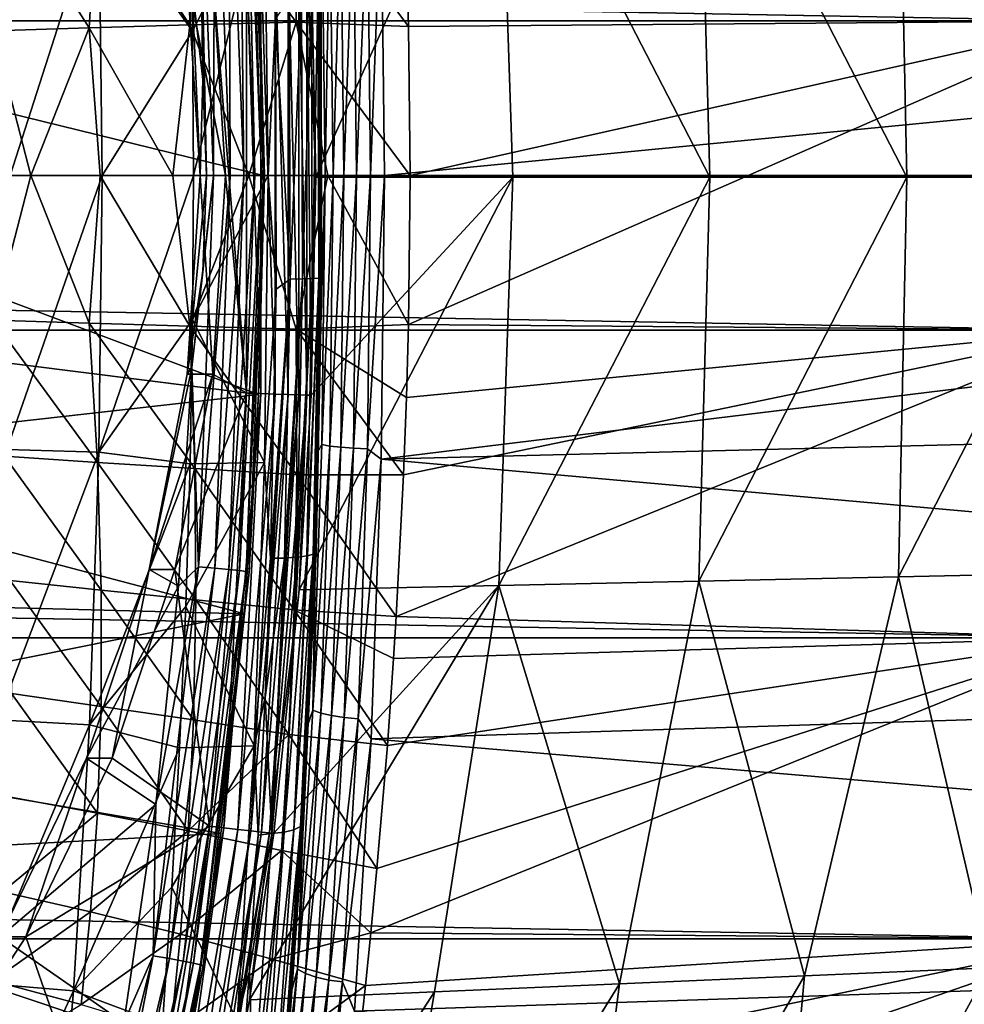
# Model space of a CAD drawing. Header units: metres. Extents: x -160 to 52, y -25 to 25.
# Tile 94 of 166: x -12.15 to -3.45, y -7.63 to 1.43. Entities that reach past the tile are written whole.
import ezdxf

# ---------------------------------------------------------------- set-up
doc = ezdxf.new("R2010")
doc.units = ezdxf.units.M
doc.layers.add('solid_509094_SW0001', color=7, linetype='CONTINUOUS')

msp = doc.modelspace()

# ---------------------------------------------------------------- linework, layer by layer
at = {"layer": 'solid_509094_SW0001'}
for points in [[(-159.199997, 4.25438, -24.12779), (-2.2, 4.25438, -24.12779), (-2.2, 1.424548, -24.458549)], [(-159.199997, 1.424548, -24.458549), (-159.199997, 4.25438, -24.12779), (-2.2, 1.424548, -24.458549)], [(-8.586944, 2.043551, 24.414625), (-2.2, 1.424548, 24.458549), (-2.2, 4.25438, 24.12779)], [(-7.73409, 3.744384, 110.518761), (-9.420504, -0.015197, 100.064339), (-9.463586, 2.021285, 100.073303)], [(-7.73409, 3.744384, 110.518761), (-7.608276, -0.015041, 110.363411), (-9.420504, -0.015197, 100.064339)], [(-7.73409, 3.744384, 110.518761), (-5.796046, -0.014881, 120.662491), (-7.608276, -0.015041, 110.363411)], [(-7.73409, 3.744384, 110.518761), (-5.896595, 3.704204, 120.941765), (-5.796046, -0.014881, 120.662491)], [(-10.222764, 3.626655, 98.357681), (-10.350368, 3.6148, 98.478508), (-10.210093, -0.000229, 98.44928)], [(-10.124653, 3.636628, 98.211746), (-10.222764, 3.626655, 98.357681), (-10.082031, -0.000226, 98.328354)], [(-10.082031, -0.000226, 98.328354), (-10.222764, 3.626655, 98.357681), (-10.210093, -0.000229, 98.44928)], [(-10.060791, 3.644235, 98.047768), (-10.124653, 3.636628, 98.211746), (-9.983535, -0.000224, 98.182343)], [(-9.983535, -0.000224, 98.182343), (-10.124653, 3.636628, 98.211746), (-10.082031, -0.000226, 98.328354)], [(-10.034273, 3.649107, 97.873711), (-10.060791, 3.644235, 98.047768), (-9.919378, -0.000223, 98.018303)], [(-9.919378, -0.000223, 98.018303), (-10.060791, 3.644235, 98.047768), (-9.983535, -0.000224, 98.182343)], [(-9.892673, -0.000222, 97.844208), (-9.94744, 2.016667, 97.68029), (-10.034273, 3.649107, 97.873711)], [(-9.892673, -0.000222, 97.844208), (-10.034273, 3.649107, 97.873711), (-9.919378, -0.000223, 98.018303)], [(-5.896595, 3.704204, 120.941765), (-3.983754, -0.014722, 130.961563), (-5.796046, -0.014881, 120.662491)], [(-5.896595, 3.704204, 120.941765), (-4.059116, 3.664024, 131.364777), (-3.983754, -0.014722, 130.961563)], [(-4.059116, 3.664024, 131.364777), (-2.171335, -0.014562, 141.26062), (-3.983754, -0.014722, 130.961563)], [(-4.059116, 3.664024, 131.364777), (-2.221668, 3.623843, 141.787796), (-2.171335, -0.014562, 141.26062)], [(-10.501279, 3.601636, 98.568375), (-10.562473, 1.76542, 98.600891), (-10.461931, 0.884798, 98.579941)], [(-10.350368, 3.6148, 98.478508), (-10.501279, 3.601636, 98.568375), (-10.361514, -0.000231, 98.539253)], [(-10.501279, 3.601636, 98.568375), (-10.461931, 0.884798, 98.579941), (-10.42835, 0, 98.572945)], [(-10.361514, -0.000231, 98.539253), (-10.501279, 3.601636, 98.568375), (-10.42835, 0, 98.572945)], [(-10.210093, -0.000229, 98.44928), (-10.350368, 3.6148, 98.478508), (-10.361514, -0.000231, 98.539253)], [(-9.595722, 2.755161, 24.351641), (-10.532792, 2.698278, 24.380655), (-9.600582, 1.412773, 24.467804)], [(-9.595722, 2.755161, 24.351641), (-9.600582, 1.412773, 24.467804), (-8.568041, 1.372323, 24.461536)], [(-9.595722, 2.755161, 24.351641), (-8.568041, 1.372323, 24.461536), (-8.586944, 2.043551, 24.414625)], [(-11.428602, 2.641849, 24.426886), (-12.284938, 2.5842, 24.492481), (-11.507854, 1.360422, 24.544186)], [(-11.428602, 2.641849, 24.426886), (-11.507854, 1.360422, 24.544186), (-10.579121, 1.386916, 24.495996)], [(-10.532792, 2.698278, 24.380655), (-11.428602, 2.641849, 24.426886), (-10.579121, 1.386916, 24.495996)], [(-11.416307, 2.54499, 250.80687), (-10.554247, 1.328825, 250.802902), (-10.578234, 2.653018, 250.687775)], [(-10.532792, 2.698278, 24.380655), (-10.579121, 1.386916, 24.495996), (-9.600582, 1.412773, 24.467804)], [(-10.578234, 2.653018, 250.687775), (-10.554247, 1.328825, 250.802902), (-9.8927, 2.642596, 250.546204)], [(-10.554247, 1.328825, 250.802902), (-10.546243, 0, 250.841309), (-9.8927, 2.642596, 250.546204)], [(-10.546243, 0, 250.841309), (-9.86096, 0.000125, 250.698532), (-9.8927, 2.642596, 250.546204)], [(-9.8927, 2.642596, 250.546204), (-9.86096, 0.000125, 250.698532), (-9.791856, 1.444754, 250.639297)], [(-15.343989, 1.335984, 67.044716), (-15.39758, 2.628194, 67.059784), (-9.94744, 2.016667, 97.68029)], [(-12.284938, 2.5842, 24.492481), (-12.389473, 1.332349, 24.614229), (-11.507854, 1.360422, 24.544186)], [(-12.263844, 2.521678, 250.782547), (-12.234605, 0, 250.922867), (-11.416307, 2.54499, 250.80687)], [(-12.234605, 0, 250.922867), (-11.386789, 0, 250.948547), (-11.416307, 2.54499, 250.80687)], [(-11.416307, 2.54499, 250.80687), (-11.386789, 0, 250.948547), (-10.554247, 1.328825, 250.802902)], [(-9.364519, 2.478828, 250.056213), (-9.40947, 2.551901, 249.92395), (-9.379167, 0, 250.069382)], [(-9.376616, 0.470506, 250.081619), (-9.379167, 0, 250.069382), (-9.40947, 2.551901, 249.92395)], [(-9.390295, 1.78086, 250.015976), (-9.376616, 0.470506, 250.081619), (-9.40947, 2.551901, 249.92395)], [(-8.946201, 2.518451, 250.328094), (-8.917337, 0, 250.466629), (-8.818721, 2.612091, 250.307938)], [(-8.917337, 0, 250.466629), (-8.787687, 0, 250.456879), (-8.818721, 2.612091, 250.307938)], [(-8.818721, 2.612091, 250.307938), (-8.787687, 0, 250.456879), (12.499949, 2.074069, 245.923431)], [(-9.336111, 0, 250.192551), (-9.364519, 2.478828, 250.056213), (-9.379167, 0, 250.069382)], [(-9.291093, 2.49235, 250.163437), (-9.364519, 2.478828, 250.056213), (-9.336111, 0, 250.192551)], [(-9.291093, 2.49235, 250.163437), (-9.336111, 0, 250.192551), (-9.262529, 0, 250.300537)], [(-9.291093, 2.49235, 250.163437), (-9.262529, 0, 250.300537), (-9.192181, 2.503959, 250.248032)], [(-9.262529, 0, 250.300537), (-9.163484, 0, 250.385757), (-9.192181, 2.503959, 250.248032)], [(-9.192181, 2.503959, 250.248032), (-9.163484, 0, 250.385757), (-9.074539, 2.512862, 250.304199)], [(-9.163484, 0, 250.385757), (-9.04574, 0, 250.442413), (-9.074539, 2.512862, 250.304199)], [(-9.074539, 2.512862, 250.304199), (-9.04574, 0, 250.442413), (-8.946201, 2.518451, 250.328094)], [(-9.04574, 0, 250.442413), (-8.917337, 0, 250.466629), (-8.946201, 2.518451, 250.328094)], [(-15.343989, 1.335984, 67.044716), (-9.94744, 2.016667, 97.68029), (-9.904148, 0.000706, 97.671295)], [(-10.368996, 1.829649, 99.735275), (-10.057581, 2.000081, 99.670387), (-10.057582, -2.000086, 99.670387)], [(-9.925627, -2.006169, 99.660805), (-10.057582, -2.000086, 99.670387), (-10.057581, 2.000081, 99.670387)], [(-9.925627, -2.006169, 99.660805), (-10.057581, 2.000081, 99.670387), (-9.925626, 2.00616, 99.660805)], [(-9.892673, -0.000222, 97.844208), (-9.904148, 0.000706, 97.671295), (-9.94744, 2.016667, 97.68029)], [(-9.925627, -2.006169, 99.660805), (-9.925626, 2.00616, 99.660805), (-9.795186, -2.011504, 99.686432)], [(-9.925626, 2.00616, 99.660805), (-9.795184, 2.011494, 99.686432), (-9.795186, -2.011504, 99.686432)], [(-9.795186, -2.011504, 99.686432), (-9.795184, 2.011494, 99.686432), (-9.676105, -2.016057, 99.745575)], [(-9.795184, 2.011494, 99.686432), (-9.676104, 2.016047, 99.745575), (-9.676105, -2.016057, 99.745575)], [(-9.676105, -2.016057, 99.745575), (-9.676104, 2.016047, 99.745575), (-9.576812, -2.019505, 99.834045)], [(-9.676104, 2.016047, 99.745575), (-9.57681, 2.019495, 99.834045), (-9.576812, -2.019505, 99.834045)], [(-9.576812, -2.019505, 99.834045), (-9.57681, 2.019495, 99.834045), (-9.504334, -2.021605, 99.94558)], [(-9.57681, 2.019495, 99.834045), (-9.504333, 2.021595, 99.94558), (-9.504334, -2.021605, 99.94558)], [(-9.504334, -2.021605, 99.94558), (-9.504333, 2.021595, 99.94558), (-9.463588, -2.021317, 100.073303)], [(-9.504333, 2.021595, 99.94558), (-9.420504, -0.015197, 100.064339), (-9.463588, -2.021317, 100.073303)], [(-9.504333, 2.021595, 99.94558), (-9.463586, 2.021285, 100.073303), (-9.420504, -0.015197, 100.064339)], [(-8.787687, 0, 250.456879), (12.52928, 0, 246.015182), (12.499949, 2.074069, 245.923431)], [(-8.586944, 2.043551, 24.414625), (-8.568041, 1.372323, 24.461536), (-2.2, 1.424548, 24.458549)], [(-10.251608, 0, 99.710815), (-10.603569, 1.829593, 98.609459), (-10.368996, 1.829649, 99.735275)], [(-10.603569, 1.829593, 98.609459), (-10.486189, 0, 98.584999), (-10.562473, 1.76542, 98.600891)], [(-10.251608, 0, 99.710815), (-10.486189, 0, 98.584999), (-10.603569, 1.829593, 98.609459)], [(-10.251608, 0, 99.710815), (-10.368996, 1.829649, 99.735275), (-10.057582, -2.000086, 99.670387)], [(-10.486189, 0, 98.584999), (-10.461931, 0.884798, 98.579941), (-10.562473, 1.76542, 98.600891)], [(-9.375719, 1.600892, 250.16246), (-9.376616, 0.470506, 250.081619), (-9.390295, 1.78086, 250.015976)], [(-9.791856, 1.444754, 250.639297), (-9.658252, -0.953405, 250.626633), (-9.666886, 1.626885, 250.58815)], [(-9.666886, 1.626885, 250.58815), (-9.658252, -0.953405, 250.626633), (-9.552656, 1.623418, 250.515823)], [(-9.658252, -0.953405, 250.626633), (-9.544041, -0.951405, 250.55423), (-9.552656, 1.623418, 250.515823)], [(-9.552656, 1.623418, 250.515823), (-9.544041, -0.951405, 250.55423), (-9.461999, 1.617649, 250.415634)], [(-9.544041, -0.951405, 250.55423), (-9.453414, -0.948019, 250.453903), (-9.461999, 1.617649, 250.415634)], [(-9.461999, 1.617649, 250.415634), (-9.453414, -0.948019, 250.453903), (-9.401546, 1.609952, 250.294907)], [(-9.453414, -0.948019, 250.453903), (-9.393002, -0.943543, 250.332993), (-9.401546, 1.609952, 250.294907)], [(-9.401546, 1.609952, 250.294907), (-9.393002, -0.943543, 250.332993), (-9.375719, 1.600892, 250.16246)], [(-9.393002, -0.943543, 250.332993), (-9.367223, -0.938304, 250.200333), (-9.375719, 1.600892, 250.16246)], [(-9.375719, 1.600892, 250.16246), (-9.367223, -0.938304, 250.200333), (-9.376616, 0.470506, 250.081619)], [(-159.199997, 1.424548, -24.458549), (-2.2, 1.424548, -24.458549), (-2.2, -1.424548, -24.458549)], [(-159.199997, -1.424548, -24.458549), (-159.199997, 1.424548, -24.458549), (-2.2, -1.424548, -24.458549)], [(-11.507854, 1.360422, 24.544186), (-12.389473, 1.332349, 24.614229), (-12.044596, 0.000001, 24.624126)], [(-11.507854, 1.360422, 24.544186), (-12.044596, 0.000001, 24.624126), (-11.405263, 0, 24.5781)], [(-10.579121, 1.386916, 24.495996), (-11.507854, 1.360422, 24.544186), (-10.735212, 0, 24.543056)], [(-11.507854, 1.360422, 24.544186), (-11.405263, 0, 24.5781), (-10.735212, 0, 24.543056)], [(-10.579121, 1.386916, 24.495996), (-10.735212, 0, 24.543056), (-10.036951, 0, 24.51874)], [(-9.600582, 1.412773, 24.467804), (-10.579121, 1.386916, 24.495996), (-10.036951, 0, 24.51874)], [(-9.600582, 1.412773, 24.467804), (-10.036951, 0, 24.51874), (-9.310187, 0, 24.504589)], [(-9.86096, 0.000125, 250.698532), (-9.787235, -1.045538, 250.661652), (-9.791856, 1.444754, 250.639297)], [(-9.791856, 1.444754, 250.639297), (-9.787235, -1.045538, 250.661652), (-9.658252, -0.953405, 250.626633)], [(-9.600582, 1.412773, 24.467804), (-8.553, 0, 24.5), (-8.568041, 1.372323, 24.461536)], [(-9.600582, 1.412773, 24.467804), (-9.310187, 0, 24.504589), (-8.553, 0, 24.5)], [(-8.568041, -1.372323, 24.461536), (-2.2, -1.424548, 24.458549), (-2.2, 1.424548, 24.458549)], [(-8.553, 0, 24.5), (-8.568041, -1.372323, 24.461536), (-2.2, 1.424548, 24.458549)], [(-8.568041, 1.372323, 24.461536), (-8.553, 0, 24.5), (-2.2, 1.424548, 24.458549)], [(-15.325, 0.000006, 67.034943), (-15.343989, 1.335984, 67.044716), (-9.904148, 0.000706, 97.671295)], [(-12.389473, 1.332349, 24.614229), (-12.655415, 0.000001, 24.681545), (-12.044596, 0.000001, 24.624126)], [(-11.386789, 0, 250.948547), (-10.546243, 0, 250.841309), (-10.554247, 1.328825, 250.802902)], [(-10.486189, 0, 98.584999), (-10.42835, 0, 98.572945), (-10.461931, 0.884798, 98.579941)], [(-9.376616, 0.470506, 250.081619), (-9.378876, -0.841426, 250.07077), (-9.379167, 0, 250.069382)], [(-9.367223, -0.938304, 250.200333), (-9.378876, -0.841426, 250.07077), (-9.376616, 0.470506, 250.081619)], [(-15.343989, -1.335968, 67.044716), (-15.325, 0.000006, 67.034943), (-9.947384, -2.015414, 97.680283)], [(-15.325, 0.000006, 67.034943), (-9.904148, 0.000706, 97.671295), (-9.947384, -2.015414, 97.680283)], [(-12.389473, -1.332349, 24.614229), (-12.044596, 0.000001, 24.624126), (-12.655415, 0.000001, 24.681545)], [(-12.389473, -1.332349, 24.614229), (-11.507854, -1.360422, 24.544186), (-12.044596, 0.000001, 24.624126)], [(-11.507854, -1.360422, 24.544186), (-11.405263, 0, 24.5781), (-12.044596, 0.000001, 24.624126)], [(-10.579121, -1.386916, 24.495996), (-10.036951, 0, 24.51874), (-10.735212, 0, 24.543056)], [(-10.603569, -1.829593, 98.609459), (-10.461939, -0.885002, 98.579948), (-10.42835, 0, 98.572945)], [(-10.486189, 0, 98.584999), (-10.603569, -1.829593, 98.609459), (-10.42835, 0, 98.572945)], [(-10.579121, -1.386916, 24.495996), (-9.600582, -1.412773, 24.467804), (-10.036951, 0, 24.51874)], [(-10.554247, -1.328822, 250.802902), (-9.892694, -2.642348, 250.546234), (-9.86096, 0.000125, 250.698532)], [(-10.546243, 0, 250.841309), (-10.554247, -1.328822, 250.802902), (-9.86096, 0.000125, 250.698532)], [(-10.368996, -1.829649, 99.735275), (-10.486189, 0, 98.584999), (-10.251608, 0, 99.710815)], [(-10.361514, -0.000231, 98.539253), (-10.42835, 0, 98.572945), (-10.461939, -0.885002, 98.579948)], [(-10.368996, -1.829649, 99.735275), (-10.251608, 0, 99.710815), (-10.057582, -2.000086, 99.670387)], [(-9.600582, -1.412773, 24.467804), (-9.310187, 0, 24.504589), (-10.036951, 0, 24.51874)], [(-9.892673, -0.000222, 97.844208), (-9.947384, -2.015414, 97.680283), (-9.904148, 0.000706, 97.671295)], [(-9.86096, 0.000125, 250.698532), (-9.892694, -2.642348, 250.546234), (-9.787235, -1.045538, 250.661652)], [(-9.600582, -1.412773, 24.467804), (-8.568041, -1.372323, 24.461536), (-9.310187, 0, 24.504589)], [(-9.364469, -2.476578, 250.056458), (-9.262529, 0, 250.300537), (-9.336111, 0, 250.192551)], [(-9.291041, -2.490087, 250.163696), (-9.262529, 0, 250.300537), (-9.364469, -2.476578, 250.056458)], [(-9.310187, 0, 24.504589), (-8.568041, -1.372323, 24.461536), (-8.553, 0, 24.5)], [(-9.291041, -2.490087, 250.163696), (-9.163484, 0, 250.385757), (-9.262529, 0, 250.300537)], [(-8.946149, -2.516165, 250.328354), (-8.787687, 0, 250.456879), (-8.917337, 0, 250.466629)], [(-8.818693, -2.610905, 250.308075), (-8.787687, 0, 250.456879), (-8.946149, -2.516165, 250.328354)], [(-8.818693, -2.610905, 250.308075), (12.499946, -2.074197, 245.923416), (12.52928, 0, 246.015182)], [(-8.818693, -2.610905, 250.308075), (12.52928, 0, 246.015182), (-8.787687, 0, 250.456879)], [(-12.263844, -2.521682, 250.782547), (-11.386789, 0, 250.948547), (-12.234605, 0, 250.922867)], [(-11.416307, -2.544981, 250.80687), (-11.386789, 0, 250.948547), (-12.263844, -2.521682, 250.782547)], [(-11.507854, -1.360422, 24.544186), (-10.579121, -1.386916, 24.495996), (-11.405263, 0, 24.5781)], [(-11.416307, -2.544981, 250.80687), (-10.554247, -1.328822, 250.802902), (-10.546243, 0, 250.841309)], [(-11.416307, -2.544981, 250.80687), (-10.546243, 0, 250.841309), (-11.386789, 0, 250.948547)], [(-10.579121, -1.386916, 24.495996), (-10.735212, 0, 24.543056), (-11.405263, 0, 24.5781)], [(-10.368996, -1.829649, 99.735275), (-10.603569, -1.829593, 98.609459), (-10.486189, 0, 98.584999)], [(-10.361514, -0.000231, 98.539253), (-10.461939, -0.885002, 98.579948), (-10.562507, -1.76569, 98.600899)], [(-10.501307, -3.602109, 98.568382), (-10.361514, -0.000231, 98.539253), (-10.562507, -1.76569, 98.600899)], [(-10.210093, -0.000229, 98.44928), (-10.361514, -0.000231, 98.539253), (-10.501307, -3.602109, 98.568382)], [(-10.350395, -3.615276, 98.478516), (-10.210093, -0.000229, 98.44928), (-10.501307, -3.602109, 98.568382)], [(-10.082031, -0.000226, 98.328354), (-10.210093, -0.000229, 98.44928), (-10.350395, -3.615276, 98.478516)], [(-10.222792, -3.627135, 98.357689), (-10.082031, -0.000226, 98.328354), (-10.350395, -3.615276, 98.478516)], [(-9.983535, -0.000224, 98.182343), (-10.082031, -0.000226, 98.328354), (-10.222792, -3.627135, 98.357689)], [(-10.124681, -3.63711, 98.211746), (-9.983535, -0.000224, 98.182343), (-10.222792, -3.627135, 98.357689)], [(-9.919378, -0.000223, 98.018303), (-9.983535, -0.000224, 98.182343), (-10.124681, -3.63711, 98.211746)], [(-10.060819, -3.644719, 98.047775), (-9.919378, -0.000223, 98.018303), (-10.124681, -3.63711, 98.211746)], [(-9.892673, -0.000222, 97.844208), (-9.919378, -0.000223, 98.018303), (-10.060819, -3.644719, 98.047775)], [(-10.034301, -3.649593, 97.873718), (-9.892673, -0.000222, 97.844208), (-10.060819, -3.644719, 98.047775)], [(-10.034301, -3.649593, 97.873718), (-9.947384, -2.015414, 97.680283), (-9.892673, -0.000222, 97.844208)], [(-7.608276, -0.015041, 110.363411), (-7.736072, -3.774354, 110.521538), (-9.573958, -3.814195, 100.09626)], [(-7.608276, -0.015041, 110.363411), (-9.573958, -3.814195, 100.09626), (-9.463588, -2.021317, 100.073303)], [(-9.420504, -0.015197, 100.064339), (-7.608276, -0.015041, 110.363411), (-9.463588, -2.021317, 100.073303)], [(-9.40944, -2.551994, 249.924088), (-9.336111, 0, 250.192551), (-9.379167, 0, 250.069382)], [(-9.397017, -2.1493, 249.983719), (-9.40944, -2.551994, 249.924088), (-9.379167, 0, 250.069382)], [(-9.40944, -2.551994, 249.924088), (-9.364469, -2.476578, 250.056458), (-9.336111, 0, 250.192551)], [(-9.378876, -0.841426, 250.07077), (-9.397017, -2.1493, 249.983719), (-9.379167, 0, 250.069382)], [(-9.192129, -2.501686, 250.248276), (-9.163484, 0, 250.385757), (-9.291041, -2.490087, 250.163696)], [(-9.192129, -2.501686, 250.248276), (-9.04574, 0, 250.442413), (-9.163484, 0, 250.385757)], [(-9.074487, -2.510581, 250.304443), (-9.04574, 0, 250.442413), (-9.192129, -2.501686, 250.248276)], [(-9.074487, -2.510581, 250.304443), (-8.917337, 0, 250.466629), (-9.04574, 0, 250.442413)], [(-8.946149, -2.516165, 250.328354), (-8.917337, 0, 250.466629), (-9.074487, -2.510581, 250.304443)], [(-5.796046, -0.014881, 120.662491), (-5.898127, -3.733845, 120.946823), (-7.736072, -3.774354, 110.521538)], [(-7.608276, -0.015041, 110.363411), (-5.796046, -0.014881, 120.662491), (-7.736072, -3.774354, 110.521538)], [(-3.983754, -0.014722, 130.961563), (-4.060194, -3.693336, 131.372101), (-5.898127, -3.733845, 120.946823)], [(-5.796046, -0.014881, 120.662491), (-3.983754, -0.014722, 130.961563), (-5.898127, -3.733845, 120.946823)], [(-2.171335, -0.014562, 141.26062), (-2.222287, -3.652825, 141.797394), (-4.060194, -3.693336, 131.372101)], [(-3.983754, -0.014722, 130.961563), (-2.171335, -0.014562, 141.26062), (-4.060194, -3.693336, 131.372101)], [(-10.603569, -1.829593, 98.609459), (-10.562507, -1.76569, 98.600899), (-10.461939, -0.885002, 98.579948)], [(-9.367223, -0.938304, 250.200333), (-9.397017, -2.1493, 249.983719), (-9.378876, -0.841426, 250.07077)], [(-9.658252, -0.953405, 250.626633), (-9.838703, -3.523162, 250.414703), (-9.827358, -3.52321, 250.412735)], [(-9.787235, -1.045538, 250.661652), (-9.838703, -3.523162, 250.414703), (-9.658252, -0.953405, 250.626633)], [(-9.658252, -0.953405, 250.626633), (-9.827358, -3.52321, 250.412735), (-9.816239, -3.523264, 250.410538)], [(-9.658252, -0.953405, 250.626633), (-9.816239, -3.523264, 250.410538), (-9.710058, -3.52125, 250.375839)], [(-9.544041, -0.951405, 250.55423), (-9.710058, -3.52125, 250.375839), (-9.692874, -3.520535, 250.36763)], [(-9.658252, -0.953405, 250.626633), (-9.710058, -3.52125, 250.375839), (-9.544041, -0.951405, 250.55423)], [(-9.544041, -0.951405, 250.55423), (-9.692874, -3.520535, 250.36763), (-9.595556, -3.513814, 250.303864)], [(-9.453414, -0.948019, 250.453903), (-9.595556, -3.513814, 250.303864), (-9.583851, -3.512628, 250.293777)], [(-9.544041, -0.951405, 250.55423), (-9.595556, -3.513814, 250.303864), (-9.453414, -0.948019, 250.453903)], [(-9.453414, -0.948019, 250.453903), (-9.583851, -3.512628, 250.293777), (-9.504776, -3.501317, 250.204453)], [(-9.393002, -0.943543, 250.332993), (-9.504776, -3.501317, 250.204453), (-9.498338, -3.500043, 250.194901)], [(-9.453414, -0.948019, 250.453903), (-9.504776, -3.501317, 250.204453), (-9.393002, -0.943543, 250.332993)], [(-9.393002, -0.943543, 250.332993), (-9.498338, -3.500043, 250.194901), (-9.444126, -3.484729, 250.084747)], [(-9.367223, -0.938304, 250.200333), (-9.444126, -3.484729, 250.084747), (-9.441569, -3.483636, 250.077148)], [(-9.393002, -0.943543, 250.332993), (-9.444126, -3.484729, 250.084747), (-9.367223, -0.938304, 250.200333)], [(-9.367223, -0.938304, 250.200333), (-9.441569, -3.483636, 250.077148), (-9.418052, -3.465254, 249.95343)], [(-9.367223, -0.938304, 250.200333), (-9.418052, -3.465254, 249.95343), (-9.397017, -2.1493, 249.983719)], [(-9.892694, -2.642348, 250.546234), (-9.838703, -3.523162, 250.414703), (-9.787235, -1.045538, 250.661652)], [(-15.397577, -2.62816, 67.059784), (-15.343989, -1.335968, 67.044716), (-9.947384, -2.015414, 97.680283)], [(-11.428602, -2.641849, 24.426886), (-11.507854, -1.360422, 24.544186), (-12.389473, -1.332349, 24.614229)], [(-12.284938, -2.5842, 24.492481), (-11.428602, -2.641849, 24.426886), (-12.389473, -1.332349, 24.614229)], [(-11.416307, -2.544981, 250.80687), (-10.578234, -2.653013, 250.687775), (-10.554247, -1.328822, 250.802902)], [(-10.554247, -1.328822, 250.802902), (-10.578234, -2.653013, 250.687775), (-9.892694, -2.642348, 250.546234)], [(-159.199997, -1.424548, -24.458549), (-2.2, -1.424548, -24.458549), (-2.2, -4.25438, -24.12779)], [(-159.199997, -4.25438, -24.12779), (-159.199997, -1.424548, -24.458549), (-2.2, -4.25438, -24.12779)], [(-10.532792, -2.698278, 24.380655), (-10.579121, -1.386916, 24.495996), (-11.507854, -1.360422, 24.544186)], [(-11.428602, -2.641849, 24.426886), (-10.532792, -2.698278, 24.380655), (-11.507854, -1.360422, 24.544186)], [(-9.595722, -2.755161, 24.351641), (-9.600582, -1.412773, 24.467804), (-10.579121, -1.386916, 24.495996)], [(-10.532792, -2.698278, 24.380655), (-9.595722, -2.755161, 24.351641), (-10.579121, -1.386916, 24.495996)], [(-9.600582, -1.412773, 24.467804), (-8.586944, -2.043551, 24.414625), (-8.568041, -1.372323, 24.461536)], [(-9.600582, -1.412773, 24.467804), (-8.613448, -2.754578, 24.344656), (-8.586944, -2.043551, 24.414625)], [(-9.595722, -2.755161, 24.351641), (-8.613448, -2.754578, 24.344656), (-9.600582, -1.412773, 24.467804)], [(-8.681482, -4.059634, 24.16132), (-2.2, -4.25438, 24.12779), (-2.2, -1.424548, 24.458549)], [(-8.613448, -2.754578, 24.344656), (-8.681482, -4.059634, 24.16132), (-2.2, -1.424548, 24.458549)], [(-8.586944, -2.043551, 24.414625), (-8.613448, -2.754578, 24.344656), (-2.2, -1.424548, 24.458549)], [(-8.568041, -1.372323, 24.461536), (-8.586944, -2.043551, 24.414625), (-2.2, -1.424548, 24.458549)], [(-10.953732, -3.627688, 98.682419), (-10.683142, -3.778908, 98.626038), (-10.562507, -1.76569, 98.600899)], [(-10.603569, -1.829593, 98.609459), (-10.953732, -3.627688, 98.682419), (-10.562507, -1.76569, 98.600899)], [(-10.501307, -3.602109, 98.568382), (-10.562507, -1.76569, 98.600899), (-10.683142, -3.778908, 98.626038)], [(-10.368996, -1.829649, 99.735275), (-10.953732, -3.627688, 98.682419), (-10.603569, -1.829593, 98.609459)], [(-10.719162, -3.627732, 99.808243), (-10.953732, -3.627688, 98.682419), (-10.368996, -1.829649, 99.735275)], [(-10.719162, -3.627732, 99.808243), (-10.368996, -1.829649, 99.735275), (-10.057582, -2.000086, 99.670387)], [(-15.397577, -2.62816, 67.059784), (-9.947384, -2.015414, 97.680283), (-10.077297, -4.035323, 97.707275)], [(-10.719162, -3.627732, 99.808243), (-10.057582, -2.000086, 99.670387), (-10.397918, -5.988183, 99.741302)], [(-10.266691, -6.00336, 99.731873), (-10.397918, -5.988183, 99.741302), (-10.057582, -2.000086, 99.670387)], [(-10.266691, -6.00336, 99.731873), (-10.057582, -2.000086, 99.670387), (-9.925627, -2.006169, 99.660805)], [(-10.266691, -6.00336, 99.731873), (-9.925627, -2.006169, 99.660805), (-10.137155, -6.019291, 99.75769)], [(-9.925627, -2.006169, 99.660805), (-9.795186, -2.011504, 99.686432), (-10.137155, -6.019291, 99.75769)], [(-10.137155, -6.019291, 99.75769), (-9.795186, -2.011504, 99.686432), (-10.018845, -6.032887, 99.816994)], [(-10.034301, -3.649593, 97.873718), (-10.077297, -4.035323, 97.707275), (-9.947384, -2.015414, 97.680283)], [(-9.795186, -2.011504, 99.686432), (-9.676105, -2.016057, 99.745575), (-10.018845, -6.032887, 99.816994)], [(-10.018845, -6.032887, 99.816994), (-9.676105, -2.016057, 99.745575), (-9.920135, -6.043184, 99.905586)], [(-9.676105, -2.016057, 99.745575), (-9.576812, -2.019505, 99.834045), (-9.920135, -6.043184, 99.905586)], [(-9.920135, -6.043184, 99.905586), (-9.576812, -2.019505, 99.834045), (-9.848014, -6.049454, 100.017189)], [(-9.576812, -2.019505, 99.834045), (-9.504334, -2.021605, 99.94558), (-9.848014, -6.049454, 100.017189)], [(-9.848014, -6.049454, 100.017189), (-9.504334, -2.021605, 99.94558), (-9.573958, -3.814195, 100.09626)], [(-9.504334, -2.021605, 99.94558), (-9.463588, -2.021317, 100.073303), (-9.573958, -3.814195, 100.09626)], [(-8.818693, -2.610905, 250.308075), (12.425029, -4.502589, 245.572006), (12.499946, -2.074197, 245.923416)], [(-9.397017, -2.1493, 249.983719), (-9.430971, -3.44859, 249.820755), (-9.40944, -2.551994, 249.924088)], [(-9.418052, -3.465254, 249.95343), (-9.430971, -3.44859, 249.820755), (-9.397017, -2.1493, 249.983719)], [(-11.416307, -2.544981, 250.80687), (-12.263844, -2.521682, 250.782547), (-12.351182, -5.010879, 250.363388)], [(-9.40944, -2.551994, 249.924088), (-9.449184, -4.922039, 249.649887), (-9.364469, -2.476578, 250.056458)], [(-9.291041, -2.490087, 250.163696), (-9.364469, -2.476578, 250.056458), (-9.449184, -4.922039, 249.649887)], [(-9.376219, -4.948889, 249.754898), (-9.291041, -2.490087, 250.163696), (-9.449184, -4.922039, 249.649887)], [(-9.192129, -2.501686, 250.248276), (-9.291041, -2.490087, 250.163696), (-9.376219, -4.948889, 249.754898)], [(-9.277703, -4.97194, 249.837585), (-9.192129, -2.501686, 250.248276), (-9.376219, -4.948889, 249.754898)], [(-9.074487, -2.510581, 250.304443), (-9.192129, -2.501686, 250.248276), (-9.277703, -4.97194, 249.837585)], [(-9.160365, -4.989618, 249.892288), (-9.074487, -2.510581, 250.304443), (-9.277703, -4.97194, 249.837585)], [(-8.946149, -2.516165, 250.328354), (-9.074487, -2.510581, 250.304443), (-9.160365, -4.989618, 249.892288)], [(-9.032219, -5.000716, 249.915283), (-8.946149, -2.516165, 250.328354), (-9.160365, -4.989618, 249.892288)], [(-8.818693, -2.610905, 250.308075), (-8.946149, -2.516165, 250.328354), (-9.032219, -5.000716, 249.915283)], [(-15.484059, -3.893329, 67.080017), (-15.397577, -2.62816, 67.059784), (-10.077297, -4.035323, 97.707275)], [(-11.504483, -5.057155, 250.383698), (-11.416307, -2.544981, 250.80687), (-12.351182, -5.010879, 250.363388)], [(-11.394962, -3.815357, 24.259241), (-11.428602, -2.641849, 24.426886), (-12.284938, -2.5842, 24.492481)], [(-12.232018, -3.727231, 24.323734), (-11.394962, -3.815357, 24.259241), (-12.284938, -2.5842, 24.492481)], [(-11.504483, -5.057155, 250.383698), (-10.578234, -2.653013, 250.687775), (-11.416307, -2.544981, 250.80687)], [(-9.40944, -2.551994, 249.924088), (-9.499879, -5.070342, 249.490051), (-9.449184, -4.922039, 249.649887)], [(-9.479694, -4.6998, 249.586914), (-9.499879, -5.070342, 249.490051), (-9.40944, -2.551994, 249.924088)], [(-9.479694, -4.6998, 249.586914), (-9.40944, -2.551994, 249.924088), (-9.430971, -3.44859, 249.820755)], [(-8.911289, -5.186533, 249.863678), (-8.818693, -2.610905, 250.308075), (-9.032219, -5.000716, 249.915283)], [(-8.911289, -5.186533, 249.863678), (12.425029, -4.502589, 245.572006), (-8.818693, -2.610905, 250.308075)], [(-11.504483, -5.057155, 250.383698), (-10.618118, -3.967957, 250.496353), (-10.578234, -2.653013, 250.687775)], [(-10.525089, -3.904699, 24.211416), (-10.532792, -2.698278, 24.380655), (-11.428602, -2.641849, 24.426886)], [(-11.394962, -3.815357, 24.259241), (-10.525089, -3.904699, 24.211416), (-11.428602, -2.641849, 24.426886)], [(-10.618118, -3.967957, 250.496353), (-9.987463, -5.248306, 250.0914), (-9.892694, -2.642348, 250.546234)], [(-10.578234, -2.653013, 250.687775), (-10.618118, -3.967957, 250.496353), (-9.892694, -2.642348, 250.546234)], [(-9.621462, -3.997509, 24.177628), (-9.595722, -2.755161, 24.351641), (-10.532792, -2.698278, 24.380655)], [(-10.525089, -3.904699, 24.211416), (-9.621462, -3.997509, 24.177628), (-10.532792, -2.698278, 24.380655)], [(-9.892694, -2.642348, 250.546234), (-9.987463, -5.248306, 250.0914), (-9.838703, -3.523162, 250.414703)], [(-9.621462, -3.997509, 24.177628), (-8.681482, -4.059634, 24.16132), (-9.595722, -2.755161, 24.351641)], [(-9.595722, -2.755161, 24.351641), (-8.681482, -4.059634, 24.16132), (-8.613448, -2.754578, 24.344656)], [(-9.987463, -5.248306, 250.0914), (-9.888527, -4.804567, 250.174591), (-9.838703, -3.523162, 250.414703)], [(-9.710058, -3.52125, 250.375839), (-9.816239, -3.523264, 250.410538), (-9.888527, -4.804567, 250.174591)], [(-9.82609, -6.05585, 249.823853), (-9.710058, -3.52125, 250.375839), (-9.888527, -4.804567, 250.174591)], [(-9.827358, -3.52321, 250.412735), (-9.838703, -3.523162, 250.414703), (-9.888527, -4.804567, 250.174591)], [(-9.816239, -3.523264, 250.410538), (-9.827358, -3.52321, 250.412735), (-9.888527, -4.804567, 250.174591)], [(-9.595556, -3.513814, 250.303864), (-9.692874, -3.520535, 250.36763), (-9.82609, -6.05585, 249.823853)], [(-9.712778, -6.043108, 249.753616), (-9.595556, -3.513814, 250.303864), (-9.82609, -6.05585, 249.823853)], [(-9.692874, -3.520535, 250.36763), (-9.710058, -3.52125, 250.375839), (-9.82609, -6.05585, 249.823853)], [(-9.504776, -3.501317, 250.204453), (-9.583851, -3.512628, 250.293777), (-9.712778, -6.043108, 249.753616)], [(-9.622067, -6.021961, 249.657471), (-9.504776, -3.501317, 250.204453), (-9.712778, -6.043108, 249.753616)], [(-9.583851, -3.512628, 250.293777), (-9.595556, -3.513814, 250.303864), (-9.712778, -6.043108, 249.753616)], [(-9.444126, -3.484729, 250.084747), (-9.498338, -3.500043, 250.194901), (-9.622067, -6.021961, 249.657471)], [(-9.561516, -5.993686, 249.541458), (-9.444126, -3.484729, 250.084747), (-9.622067, -6.021961, 249.657471)], [(-9.498338, -3.500043, 250.194901), (-9.504776, -3.501317, 250.204453), (-9.622067, -6.021961, 249.657471)], [(-9.418052, -3.465254, 249.95343), (-9.441569, -3.483636, 250.077148), (-9.561516, -5.993686, 249.541458)], [(-9.53432, -5.960505, 249.414429), (-9.418052, -3.465254, 249.95343), (-9.561516, -5.993686, 249.541458)], [(-9.441569, -3.483636, 250.077148), (-9.444126, -3.484729, 250.084747), (-9.561516, -5.993686, 249.541458)], [(-9.53432, -5.960505, 249.414429), (-9.479694, -4.6998, 249.586914), (-9.430971, -3.44859, 249.820755)], [(-9.418052, -3.465254, 249.95343), (-9.53432, -5.960505, 249.414429), (-9.430971, -3.44859, 249.820755)], [(-10.917845, -7.181687, 98.655174), (-10.501307, -3.602109, 98.568382), (-10.891598, -5.790295, 98.669472)], [(-10.350395, -3.615276, 98.478516), (-10.501307, -3.602109, 98.568382), (-10.917845, -7.181687, 98.655174)], [(-10.76844, -7.207801, 98.56562), (-10.350395, -3.615276, 98.478516), (-10.917845, -7.181687, 98.655174)], [(-10.501307, -3.602109, 98.568382), (-10.683142, -3.778908, 98.626038), (-10.891598, -5.790295, 98.669472)], [(-10.222792, -3.627135, 98.357689), (-10.350395, -3.615276, 98.478516), (-10.76844, -7.207801, 98.56562)], [(-10.953732, -3.627688, 98.682419), (-11.53074, -5.364042, 98.802643), (-10.683142, -3.778908, 98.626038)], [(-11.296159, -5.364042, 99.928467), (-11.53074, -5.364042, 98.802643), (-10.953732, -3.627688, 98.682419)], [(-11.296159, -5.364042, 99.928467), (-10.953732, -3.627688, 98.682419), (-10.719162, -3.627732, 99.808243)], [(-11.296159, -5.364042, 99.928467), (-10.719162, -3.627732, 99.808243), (-10.397918, -5.988183, 99.741302)], [(-10.642193, -7.23132, 98.445076), (-10.222792, -3.627135, 98.357689), (-10.76844, -7.207801, 98.56562)], [(-10.124681, -3.63711, 98.211746), (-10.222792, -3.627135, 98.357689), (-10.642193, -7.23132, 98.445076)], [(-10.545223, -7.251104, 98.299377), (-10.124681, -3.63711, 98.211746), (-10.642193, -7.23132, 98.445076)], [(-10.060819, -3.644719, 98.047775), (-10.124681, -3.63711, 98.211746), (-10.545223, -7.251104, 98.299377)], [(-10.482232, -7.266194, 98.135582), (-10.060819, -3.644719, 98.047775), (-10.545223, -7.251104, 98.299377)], [(-10.034301, -3.649593, 97.873718), (-10.060819, -3.644719, 98.047775), (-10.482232, -7.266194, 98.135582)], [(-10.456272, -7.27586, 97.961639), (-10.034301, -3.649593, 97.873718), (-10.482232, -7.266194, 98.135582)], [(-10.456272, -7.27586, 97.961639), (-10.077297, -4.035323, 97.707275), (-10.034301, -3.649593, 97.873718)], [(-5.898127, -3.733845, 120.946823), (-4.060194, -3.693336, 131.372101), (-4.924088, -7.367428, 128.996246)], [(-4.060194, -3.693336, 131.372101), (-3.222149, -7.293677, 138.597961), (-4.924088, -7.367428, 128.996246)], [(-4.060194, -3.693336, 131.372101), (-2.222287, -3.652825, 141.797394), (-3.222149, -7.293677, 138.597961)], [(-11.397214, -4.886473, 24.055313), (-11.394962, -3.815357, 24.259241), (-12.232018, -3.727231, 24.323734)], [(-12.22033, -4.766999, 24.122261), (-11.397214, -4.886473, 24.055313), (-12.232018, -3.727231, 24.323734)], [(-11.53074, -5.364042, 98.802643), (-10.891598, -5.790295, 98.669472), (-10.683142, -3.778908, 98.626038)], [(-7.736072, -3.774354, 110.521538), (-8.328228, -7.514927, 109.792862), (-10.03037, -7.589041, 100.191193)], [(-7.736072, -3.774354, 110.521538), (-10.03037, -7.589041, 100.191193), (-9.807597, -6.052572, 100.144852)], [(-9.573958, -3.814195, 100.09626), (-7.736072, -3.774354, 110.521538), (-9.807597, -6.052572, 100.144852)], [(-7.736072, -3.774354, 110.521538), (-6.626133, -7.441178, 119.394547), (-8.328228, -7.514927, 109.792862)], [(-7.736072, -3.774354, 110.521538), (-5.898127, -3.733845, 120.946823), (-6.626133, -7.441178, 119.394547)], [(-5.898127, -3.733845, 120.946823), (-4.924088, -7.367428, 128.996246), (-6.626133, -7.441178, 119.394547)], [(-15.602932, -5.149825, 67.105469), (-15.484059, -3.893329, 67.080017), (-10.077297, -4.035323, 97.707275)], [(-11.397214, -4.886473, 24.055313), (-10.547195, -5.011657, 24.001905), (-11.394962, -3.815357, 24.259241)], [(-10.547195, -5.011657, 24.001905), (-10.525089, -3.904699, 24.211416), (-11.394962, -3.815357, 24.259241)], [(-9.848014, -6.049454, 100.017189), (-9.573958, -3.814195, 100.09626), (-9.807597, -6.052572, 100.144852)], [(-11.504483, -5.057155, 250.383698), (-10.673762, -5.269069, 250.229309), (-10.618118, -3.967957, 250.496353)], [(-10.618118, -3.967957, 250.496353), (-10.673762, -5.269069, 250.229309), (-9.987463, -5.248306, 250.0914)], [(-10.547195, -5.011657, 24.001905), (-9.67015, -5.145279, 23.958759), (-10.525089, -3.904699, 24.211416)], [(-9.67015, -5.145279, 23.958759), (-9.621462, -3.997509, 24.177628), (-10.525089, -3.904699, 24.211416)], [(-15.602932, -5.149825, 67.105469), (-10.077297, -4.035323, 97.707275), (-10.294129, -6.055501, 97.752342)], [(-10.456272, -7.27586, 97.961639), (-10.294129, -6.055501, 97.752342), (-10.077297, -4.035323, 97.707275)], [(-9.67015, -5.145279, 23.958759), (-8.763117, -5.246851, 23.931581), (-9.621462, -3.997509, 24.177628)], [(-9.621462, -3.997509, 24.177628), (-8.763117, -5.246851, 23.931581), (-8.706034, -4.446114, 24.093195)], [(-9.621462, -3.997509, 24.177628), (-8.706034, -4.446114, 24.093195), (-8.681482, -4.059634, 24.16132)], [(-8.681482, -4.059634, 24.16132), (-8.706034, -4.446114, 24.093195), (-2.2, -4.25438, 24.12779)], [(-159.199997, -4.25438, -24.12779), (-2.2, -4.25438, -24.12779), (-2.2, -7.026679, -23.470743)], [(-159.199997, -7.026679, -23.470743), (-159.199997, -4.25438, -24.12779), (-2.2, -7.026679, -23.470743)], [(-8.914924, -6.972418, 23.486919), (-2.2, -7.026679, 23.470743), (-2.2, -4.25438, 24.12779)], [(-8.858561, -6.378266, 23.655184), (-8.914924, -6.972418, 23.486919), (-2.2, -4.25438, 24.12779)], [(-8.763117, -5.246851, 23.931581), (-8.858561, -6.378266, 23.655184), (-2.2, -4.25438, 24.12779)], [(-8.706034, -4.446114, 24.093195), (-8.763117, -5.246851, 23.931581), (-2.2, -4.25438, 24.12779)], [(-8.911289, -5.186533, 249.863678), (12.298447, -6.985841, 244.927429), (12.425029, -4.502589, 245.572006)], [(-9.479694, -4.6998, 249.586914), (-9.543647, -5.945582, 249.279999), (-9.499879, -5.070342, 249.490051)], [(-9.53432, -5.960505, 249.414429), (-9.543647, -5.945582, 249.279999), (-9.479694, -4.6998, 249.586914)], [(-12.245327, -5.717767, 23.897467), (-11.431088, -5.869457, 23.824129), (-12.22033, -4.766999, 24.122261)], [(-11.431088, -5.869457, 23.824129), (-11.397214, -4.886473, 24.055313), (-12.22033, -4.766999, 24.122261)], [(-11.431088, -5.869457, 23.824129), (-10.59515, -6.033204, 23.760611), (-11.397214, -4.886473, 24.055313)], [(-10.59515, -6.033204, 23.760611), (-10.547195, -5.011657, 24.001905), (-11.397214, -4.886473, 24.055313)], [(-9.987463, -5.248306, 250.0914), (-9.952987, -6.072397, 249.865555), (-9.888527, -4.804567, 250.174591)], [(-9.82609, -6.05585, 249.823853), (-9.888527, -4.804567, 250.174591), (-9.952987, -6.072397, 249.865555)], [(-9.499879, -5.070342, 249.490051), (-9.589194, -7.30566, 248.977936), (-9.449184, -4.922039, 249.649887)], [(-9.376219, -4.948889, 249.754898), (-9.449184, -4.922039, 249.649887), (-9.589194, -7.30566, 248.977936)], [(-9.516993, -7.345512, 249.079285), (-9.376219, -4.948889, 249.754898), (-9.589194, -7.30566, 248.977936)], [(-9.277703, -4.97194, 249.837585), (-9.376219, -4.948889, 249.754898), (-9.516993, -7.345512, 249.079285)], [(-9.419133, -7.379726, 249.158829), (-9.277703, -4.97194, 249.837585), (-9.516993, -7.345512, 249.079285)], [(-9.160365, -4.989618, 249.892288), (-9.277703, -4.97194, 249.837585), (-9.419133, -7.379726, 249.158829)], [(-11.504483, -5.057155, 250.383698), (-12.351182, -5.010879, 250.363388), (-12.495496, -7.435523, 249.670776)], [(-11.650178, -7.504136, 249.684464), (-11.504483, -5.057155, 250.383698), (-12.495496, -7.435523, 249.670776)], [(-11.650178, -7.504136, 249.684464), (-10.673762, -5.269069, 250.229309), (-11.504483, -5.057155, 250.383698)], [(-10.59515, -6.033204, 23.760611), (-9.67015, -5.145279, 23.958759), (-10.547195, -5.011657, 24.001905)], [(-9.499879, -5.070342, 249.490051), (-9.64933, -7.519793, 248.772781), (-9.589194, -7.30566, 248.977936)], [(-9.622472, -7.177974, 248.901688), (-9.64933, -7.519793, 248.772781), (-9.499879, -5.070342, 249.490051)], [(-9.543647, -5.945582, 249.279999), (-9.622472, -7.177974, 248.901688), (-9.499879, -5.070342, 249.490051)], [(-9.302298, -7.405966, 249.211121), (-9.160365, -4.989618, 249.892288), (-9.419133, -7.379726, 249.158829)], [(-9.032219, -5.000716, 249.915283), (-9.160365, -4.989618, 249.892288), (-9.302298, -7.405966, 249.211121)], [(-9.174466, -7.422438, 249.23259), (-9.032219, -5.000716, 249.915283), (-9.302298, -7.405966, 249.211121)], [(-8.911289, -5.186533, 249.863678), (-9.032219, -5.000716, 249.915283), (-9.174466, -7.422438, 249.23259)], [(-15.748528, -6.351229, 67.134781), (-15.602932, -5.149825, 67.105469), (-10.294129, -6.055501, 97.752342)], [(-10.59515, -6.033204, 23.760611), (-9.73817, -6.212145, 23.702848), (-9.67015, -5.145279, 23.958759)], [(-9.73817, -6.212145, 23.702848), (-8.858561, -6.378266, 23.655184), (-9.67015, -5.145279, 23.958759)], [(-9.67015, -5.145279, 23.958759), (-8.858561, -6.378266, 23.655184), (-8.763117, -5.246851, 23.931581)], [(-10.744971, -6.551816, 249.887558), (-10.143958, -7.781739, 249.340347), (-9.987463, -5.248306, 250.0914)], [(-10.673762, -5.269069, 250.229309), (-10.744971, -6.551816, 249.887558), (-9.987463, -5.248306, 250.0914)], [(-9.987463, -5.248306, 250.0914), (-10.143958, -7.781739, 249.340347), (-9.952987, -6.072397, 249.865555)], [(-9.064226, -7.692087, 249.129684), (-8.911289, -5.186533, 249.863678), (-9.174466, -7.422438, 249.23259)], [(-9.064226, -7.692087, 249.129684), (12.298447, -6.985841, 244.927429), (-8.911289, -5.186533, 249.863678)], [(-11.650178, -7.504136, 249.684464), (-10.744971, -6.551816, 249.887558), (-10.673762, -5.269069, 250.229309)], [(-11.53074, -5.364042, 98.802643), (-12.324504, -7.008177, 98.96804), (-10.891598, -5.790295, 98.669472)], [(-12.089901, -7.008138, 100.093857), (-12.324504, -7.008177, 98.96804), (-11.53074, -5.364042, 98.802643)], [(-12.089901, -7.008138, 100.093857), (-11.53074, -5.364042, 98.802643), (-11.296159, -5.364042, 99.928467)], [(-12.089901, -7.008138, 100.093857), (-11.296159, -5.364042, 99.928467), (-10.397918, -5.988183, 99.741302)], [(-12.324504, -7.008177, 98.96804), (-11.187807, -7.799164, 98.731194), (-10.891598, -5.790295, 98.669472)], [(-12.302994, -6.594576, 23.657932), (-11.431088, -5.869457, 23.824129), (-12.245327, -5.717767, 23.897467)], [(-10.917845, -7.181687, 98.655174), (-10.891598, -5.790295, 98.669472), (-11.187807, -7.799164, 98.731194)], [(-12.302994, -6.594576, 23.657932), (-11.492798, -6.779323, 23.573872), (-11.431088, -5.869457, 23.824129)], [(-11.492798, -6.779323, 23.573872), (-10.59515, -6.033204, 23.760611), (-11.431088, -5.869457, 23.824129)], [(-9.53432, -5.960505, 249.414429), (-9.561516, -5.993686, 249.541458), (-9.732648, -8.434247, 248.720184)], [(-9.704499, -8.387529, 248.597702), (-9.53432, -5.960505, 249.414429), (-9.732648, -8.434247, 248.720184)], [(-9.704499, -8.387529, 248.597702), (-9.622472, -7.177974, 248.901688), (-9.543647, -5.945582, 249.279999)], [(-9.704499, -8.387529, 248.597702), (-9.543647, -5.945582, 249.279999), (-9.53432, -5.960505, 249.414429)], [(-15.748528, -6.351229, 67.134781), (-10.294129, -6.055501, 97.752342), (-10.597915, -8.070869, 97.815483)], [(-12.089901, -7.008138, 100.093857), (-10.397918, -5.988183, 99.741302), (-11.075048, -9.927189, 99.882393)], [(-11.492798, -6.779323, 23.573872), (-10.66541, -6.984107, 23.495173), (-10.59515, -6.033204, 23.760611)], [(-10.945951, -9.955249, 99.873405), (-11.075048, -9.927189, 99.882393), (-10.397918, -5.988183, 99.741302)], [(-10.945951, -9.955249, 99.873405), (-10.397918, -5.988183, 99.741302), (-10.266691, -6.00336, 99.731873)], [(-10.945951, -9.955249, 99.873405), (-10.266691, -6.00336, 99.731873), (-10.818218, -9.98168, 99.899597)], [(-10.266691, -6.00336, 99.731873), (-10.137155, -6.019291, 99.75769), (-10.818218, -9.98168, 99.899597)], [(-10.818218, -9.98168, 99.899597), (-10.137155, -6.019291, 99.75769), (-10.701449, -10.004236, 99.959221)], [(-10.137155, -6.019291, 99.75769), (-10.018845, -6.032887, 99.816994), (-10.701449, -10.004236, 99.959221)], [(-10.701449, -10.004236, 99.959221), (-10.018845, -6.032887, 99.816994), (-10.603908, -10.02132, 100.048058)], [(-10.66541, -6.984107, 23.495173), (-9.73817, -6.212145, 23.702848), (-10.59515, -6.033204, 23.760611)], [(-10.018845, -6.032887, 99.816994), (-9.920135, -6.043184, 99.905586), (-10.603908, -10.02132, 100.048058)], [(-10.603908, -10.02132, 100.048058), (-9.920135, -6.043184, 99.905586), (-10.532496, -10.031723, 100.159813)], [(-10.456272, -7.27586, 97.961639), (-10.597915, -8.070869, 97.815483), (-10.294129, -6.055501, 97.752342)], [(-9.920135, -6.043184, 99.905586), (-9.848014, -6.049454, 100.017189), (-10.532496, -10.031723, 100.159813)], [(-10.532496, -10.031723, 100.159813), (-9.848014, -6.049454, 100.017189), (-10.492105, -10.034681, 100.287239)], [(-9.848014, -6.049454, 100.017189), (-10.03037, -7.589041, 100.191193), (-10.492105, -10.034681, 100.287239)], [(-10.143958, -7.781739, 249.340347), (-10.032475, -7.321084, 249.484619), (-9.952987, -6.072397, 249.865555)], [(-9.82609, -6.05585, 249.823853), (-9.952987, -6.072397, 249.865555), (-10.032475, -7.321084, 249.484619)], [(-9.998993, -8.521727, 248.994049), (-9.82609, -6.05585, 249.823853), (-10.032475, -7.321084, 249.484619)], [(-9.848014, -6.049454, 100.017189), (-9.807597, -6.052572, 100.144852), (-10.03037, -7.589041, 100.191193)], [(-9.712778, -6.043108, 249.753616), (-9.82609, -6.05585, 249.823853), (-9.998993, -8.521727, 248.994049)], [(-9.885314, -8.50379, 248.925552), (-9.712778, -6.043108, 249.753616), (-9.998993, -8.521727, 248.994049)], [(-9.622067, -6.021961, 249.657471), (-9.712778, -6.043108, 249.753616), (-9.885314, -8.50379, 248.925552)], [(-9.794004, -8.47404, 248.832321), (-9.622067, -6.021961, 249.657471), (-9.885314, -8.50379, 248.925552)], [(-9.561516, -5.993686, 249.541458), (-9.622067, -6.021961, 249.657471), (-9.794004, -8.47404, 248.832321)], [(-9.732648, -8.434247, 248.720184), (-9.561516, -5.993686, 249.541458), (-9.794004, -8.47404, 248.832321)], [(-10.66541, -6.984107, 23.495173), (-9.822227, -7.212435, 23.416876), (-9.73817, -6.212145, 23.702848)], [(-9.822227, -7.212435, 23.416876), (-8.914924, -6.972418, 23.486919), (-9.73817, -6.212145, 23.702848)], [(-9.73817, -6.212145, 23.702848), (-8.914924, -6.972418, 23.486919), (-8.858561, -6.378266, 23.655184)], [(-15.910522, -7.452437, 67.166039), (-15.748528, -6.351229, 67.134781), (-10.597915, -8.070869, 97.815483)], [(-12.391249, -7.41232, 23.407991), (-11.492798, -6.779323, 23.573872), (-12.302994, -6.594576, 23.657932)], [(-11.650178, -7.504136, 249.684464), (-10.831497, -7.811729, 249.47229), (-10.744971, -6.551816, 249.887558)], [(-10.744971, -6.551816, 249.887558), (-10.831497, -7.811729, 249.47229), (-10.143958, -7.781739, 249.340347)], [(-12.391249, -7.41232, 23.407991), (-11.580485, -7.630652, 23.308437), (-11.492798, -6.779323, 23.573872)], [(-11.580485, -7.630652, 23.308437), (-10.66541, -6.984107, 23.495173), (-11.492798, -6.779323, 23.573872)], [(-9.822227, -7.212435, 23.416876), (-8.963614, -7.454418, 23.338415), (-8.914924, -6.972418, 23.486919)], [(-8.914924, -6.972418, 23.486919), (-8.963614, -7.454418, 23.338415), (-2.2, -7.026679, 23.470743)], [(-159.199997, -7.026679, -23.470743), (-2.2, -7.026679, -23.470743), (-2.2, -9.703955, -22.496294)], [(-159.199997, -9.703955, -22.496294), (-159.199997, -7.026679, -23.470743), (-2.2, -9.703955, -22.496294)], [(-12.324504, -7.008177, 98.96804), (-13.321853, -8.532882, 99.17585), (-11.187807, -7.799164, 98.731194)], [(-13.087238, -8.532837, 100.301666), (-12.324504, -7.008177, 98.96804), (-12.089901, -7.008138, 100.093857)], [(-13.087238, -8.532837, 100.301666), (-12.089901, -7.008138, 100.093857), (-11.075048, -9.927189, 99.882393)], [(-11.580485, -7.630652, 23.308437), (-10.756308, -7.878346, 23.208984), (-10.66541, -6.984107, 23.495173)], [(-10.756308, -7.878346, 23.208984), (-9.822227, -7.212435, 23.416876), (-10.66541, -6.984107, 23.495173)], [(-9.195222, -9.450915, 22.603765), (-2.2, -9.703955, 22.496294), (-2.2, -7.026679, 23.470743)], [(-9.07477, -8.46137, 22.992504), (-9.195222, -9.450915, 22.603765), (-2.2, -7.026679, 23.470743)], [(-8.963614, -7.454418, 23.338415), (-9.07477, -8.46137, 22.992504), (-2.2, -7.026679, 23.470743)], [(-9.064226, -7.692087, 249.129684), (12.122658, -9.374352, 244.010101), (12.298447, -6.985841, 244.927429)], [(-11.60652, -10.717181, 98.798668), (-10.917845, -7.181687, 98.655174), (-11.570831, -9.793597, 98.810997)], [(-10.76844, -7.207801, 98.56562), (-10.917845, -7.181687, 98.655174), (-11.60652, -10.717181, 98.798668)], [(-11.459596, -10.756036, 98.709633), (-10.76844, -7.207801, 98.56562), (-11.60652, -10.717181, 98.798668)], [(-10.917845, -7.181687, 98.655174), (-11.187807, -7.799164, 98.731194), (-11.570831, -9.793597, 98.810997)], [(-10.642193, -7.23132, 98.445076), (-10.76844, -7.207801, 98.56562), (-11.459596, -10.756036, 98.709633)], [(-11.335584, -10.79103, 98.589554), (-10.642193, -7.23132, 98.445076), (-11.459596, -10.756036, 98.709633)], [(-10.545223, -7.251104, 98.299377), (-10.642193, -7.23132, 98.445076), (-11.335584, -10.79103, 98.589554)], [(-10.756308, -7.878346, 23.208984), (-9.920812, -8.159263, 23.103697), (-9.822227, -7.212435, 23.416876)], [(-9.920812, -8.159263, 23.103697), (-8.963614, -7.454418, 23.338415), (-9.822227, -7.212435, 23.416876)], [(-9.622472, -7.177974, 248.901688), (-9.715643, -8.3858, 248.454529), (-9.64933, -7.519793, 248.772781)], [(-9.704499, -8.387529, 248.597702), (-9.715643, -8.3858, 248.454529), (-9.622472, -7.177974, 248.901688)], [(-11.240495, -10.820466, 98.444244), (-10.545223, -7.251104, 98.299377), (-11.335584, -10.79103, 98.589554)], [(-10.482232, -7.266194, 98.135582), (-10.545223, -7.251104, 98.299377), (-11.240495, -10.820466, 98.444244)], [(-11.178937, -10.842919, 98.280754), (-10.482232, -7.266194, 98.135582), (-11.240495, -10.820466, 98.444244)], [(-10.456272, -7.27586, 97.961639), (-10.482232, -7.266194, 98.135582), (-11.178937, -10.842919, 98.280754)], [(-11.153895, -10.8573, 98.107002), (-10.456272, -7.27586, 97.961639), (-11.178937, -10.842919, 98.280754)], [(-11.153895, -10.8573, 98.107002), (-10.597915, -8.070869, 97.815483), (-10.456272, -7.27586, 97.961639)], [(-10.143958, -7.781739, 249.340347), (-10.126601, -8.545482, 249.033188), (-10.032475, -7.321084, 249.484619)], [(-9.998993, -8.521727, 248.994049), (-10.032475, -7.321084, 249.484619), (-10.126601, -8.545482, 249.033188)], [(-9.745611, -8.708961, 248.310715), (-9.782739, -9.59749, 248.049057), (-9.589194, -7.30566, 248.977936)], [(-9.516993, -7.345512, 249.079285), (-9.589194, -7.30566, 248.977936), (-9.782739, -9.59749, 248.049057)], [(-9.64933, -7.519793, 248.772781), (-9.745611, -8.708961, 248.310715), (-9.589194, -7.30566, 248.977936)], [(-3.222149, -7.293677, 138.597961), (-3.404828, -10.843438, 141.62088), (-5.250234, -10.960307, 131.302765)], [(-4.924088, -7.367428, 128.996246), (-3.222149, -7.293677, 138.597961), (-5.250234, -10.960307, 131.302765)], [(-12.509264, -8.18577, 23.149359), (-11.580485, -7.630652, 23.308437), (-12.391249, -7.41232, 23.407991)], [(-9.711594, -9.649845, 248.14534), (-9.516993, -7.345512, 249.079285), (-9.782739, -9.59749, 248.049057)], [(-9.419133, -7.379726, 249.158829), (-9.516993, -7.345512, 249.079285), (-9.711594, -9.649845, 248.14534)], [(-9.61464, -9.694793, 248.220535), (-9.419133, -7.379726, 249.158829), (-9.711594, -9.649845, 248.14534)], [(-9.302298, -7.405966, 249.211121), (-9.419133, -7.379726, 249.158829), (-9.61464, -9.694793, 248.220535)], [(-9.4985, -9.729263, 248.269485), (-9.302298, -7.405966, 249.211121), (-9.61464, -9.694793, 248.220535)], [(-9.174466, -7.422438, 249.23259), (-9.302298, -7.405966, 249.211121), (-9.4985, -9.729263, 248.269485)], [(-9.371105, -9.750903, 248.288864), (-9.174466, -7.422438, 249.23259), (-9.4985, -9.729263, 248.269485)], [(-9.064226, -7.692087, 249.129684), (-9.174466, -7.422438, 249.23259), (-9.371105, -9.750903, 248.288864)], [(-4.924088, -7.367428, 128.996246), (-5.250234, -10.960307, 131.302765), (-7.095677, -11.077176, 120.984673)], [(-6.626133, -7.441178, 119.394547), (-4.924088, -7.367428, 128.996246), (-7.095677, -11.077176, 120.984673)], [(-16.195585, -9.055753, 67.218979), (-15.910522, -7.452437, 67.166039), (-10.597915, -8.070869, 97.815483)], [(-11.650178, -7.504136, 249.684464), (-12.495496, -7.435523, 249.670776), (-12.694925, -9.76438, 248.713669)], [(-11.851515, -9.854382, 248.718201), (-11.650178, -7.504136, 249.684464), (-12.694925, -9.76438, 248.713669)], [(-11.851515, -9.854382, 248.718201), (-10.831497, -7.811729, 249.47229), (-11.650178, -7.504136, 249.684464)], [(-8.328228, -7.514927, 109.792862), (-8.941139, -11.194045, 110.66658), (-10.786303, -11.309719, 100.348442)], [(-10.03037, -7.589041, 100.191193), (-8.328228, -7.514927, 109.792862), (-10.786303, -11.309719, 100.348442)], [(-9.920812, -8.159263, 23.103697), (-9.07477, -8.46137, 22.992504), (-8.963614, -7.454418, 23.338415)], [(-9.715643, -8.3858, 248.454529), (-9.745611, -8.708961, 248.310715), (-9.64933, -7.519793, 248.772781)], [(-6.626133, -7.441178, 119.394547), (-7.095677, -11.077176, 120.984673), (-8.941139, -11.194045, 110.66658)], [(-8.328228, -7.514927, 109.792862), (-6.626133, -7.441178, 119.394547), (-8.941139, -11.194045, 110.66658)], [(-10.03037, -7.589041, 100.191193), (-10.786303, -11.309719, 100.348442), (-10.492105, -10.034681, 100.287239)]]:
    msp.add_3dface(points, dxfattribs=at)

doc.saveas('drawing.dxf')
